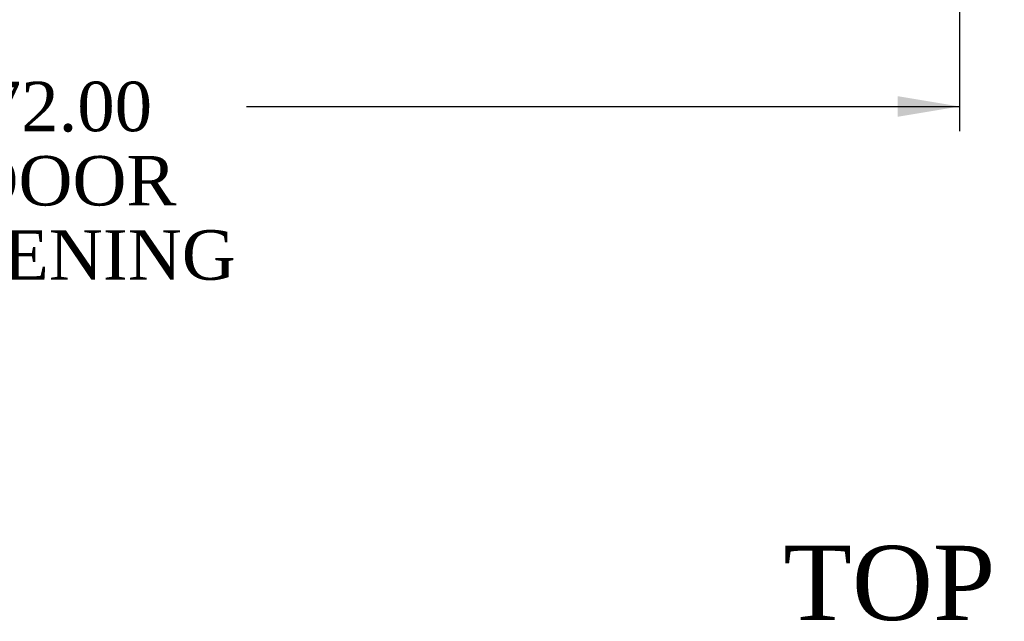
# Model space of a CAD drawing. Header units: inches. Extents: x 2 to 538, y -2 to 358.
# Tile 22 of 40: x 130 to 170, y 232 to 257. Entities that reach past the tile are written whole.
import ezdxf
from ezdxf.enums import TextEntityAlignment as Align

# ---------------------------------------------------------------- set-up
doc = ezdxf.new("R2010")
doc.units = ezdxf.units.IN
doc.header["$MEASUREMENT"] = 0
doc.layers.add('Default', color=7, linetype='Continuous')
doc.styles.add('SEACAD_Times_New_Roman', font='times.ttf')
doc.dimstyles.new('HAMMOND_(STH_-_540x360)', dxfattribs={"dimtxt": 2, "dimasz": 2.5, "dimexe": 1, "dimexo": 1, "dimgap": 0.5, "dimtad": 0, "dimtih": 1, "dimtoh": 1, "dimzin": 0, "dimdsep": 46, "dimtxsty": 'SEACAD_Times_New_Roman', "dimblk1": '_SE_FILLED', "dimblk2": '_SE_FILLED', "dimsah": 1, "dimcen": 1, "dimadec": 0, "dimazin": 0, "dimtfac": 0.8, "dimtofl": 0, "dimtmove": 0, "dimatfit": 3, "dimfxl": 1, "dimtolj": 1, "dimtzin": 0, "dimarcsym": 0})

# ---------------------------------------------------------------- blocks, each defined once
blk = doc.blocks.new('DMBLK3542')
at = {"layer": 'Default', "linetype": 'Continuous'}
for points in [[(98.841, 252.777), (98.841, 253.611), (96.341, 253.194)], [(165.841, 252.777), (168.341, 253.194), (165.841, 253.611)]]:
    blk.add_hatch(color=7, dxfattribs=at).paths.add_polyline_path(points)
at = {"layer": 'Default', "color": 7, "linetype": 'Continuous'}
for p, q in [((96.341, 258.916), (96.341, 252.194)), ((168.341, 259.197), (168.341, 252.194)), ((96.341, 253.194), (125.148, 253.194)), ((139.534, 253.194), (168.341, 253.194))]:
    blk.add_line(p, q, dxfattribs=at)
at = {"layer": 'Default', "color": 7, "linetype": 'Continuous', "style": 'SEACAD_Times_New_Roman'}
for s, p in [('72.00', (128.928, 254.194)), ('DOOR', (128.146, 251.194)), ('OPENING', (125.848, 248.194))]:
    blk.add_text(s, height=2, dxfattribs=at).set_placement(p, align=Align.TOP_LEFT)
blk = doc.blocks.new('_SE_FILLED')
at = {"color": 0}
blk.add_line((0, 0), (-1, 0), dxfattribs=at)
blk.add_solid([(0, 0), (-1, -0.1665), (-1, 0.1665), (0, 0)], dxfattribs=at)

msp = doc.modelspace()

# ---------------------------------------------------------------- texts
at = {"layer": 'Default', "color": 7, "linetype": 'Continuous', "style": 'SEACAD_Times_New_Roman'}
msp.add_text('TOP VIEW', height=3, dxfattribs=at).set_placement((161.225, 235.439), align=Align.TOP_LEFT)

# ---------------------------------------------------------------- dimensions: what is measured, and where the dimension line sits
at = {"layer": 'Default', "color": 7, "linetype": 'Continuous'}
dim = msp.add_linear_dim(base=(96.341, 253.194), p1=(96.341, 259.916), p2=(168.341, 260.197), angle=0.2236, text='\\A1;<>\\PDOOR\\XOPENING', dimstyle='HAMMOND_(STH_-_540x360)', dxfattribs=at)
dim.commit()
dim.dimension.update_dxf_attribs({"geometry": 'DMBLK3542', "text_midpoint": (132.341, 253.194), "dimtype": 161})

doc.saveas('drawing.dxf')
